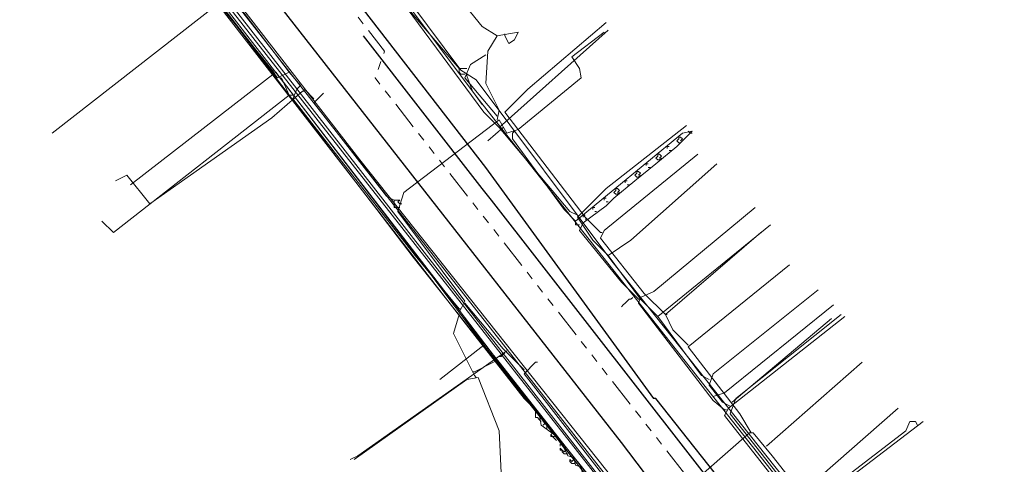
# Model space of a CAD drawing. Header units: metres. Extents: x 196942 to 197942, y 354692 to 355693.
# Tile 23 of 58: x 197117 to 197220, y 355442 to 355488. Entities that reach past the tile are written whole.
import ezdxf
from ezdxf.lldxf.tags import DXFTag

# ---------------------------------------------------------------- set-up
doc = ezdxf.new("R2010")
doc.units = ezdxf.units.M
doc.linetypes.add('RI-GWA', pattern=[18.45, 6, -1.8, 1.75, -1.8, 1.75, -1.8, 1.75, -1.8])
for name, color, linetype, lineweight in [('B-OI-KL-DATA_Orientatieverzoek_BT Nederland_0000566275-G', 90, 'KL-DATA-N', 18), ('B-OI-KL-DATA_Orientatieverzoek_Eurofiber_0000560460-G', 90, 'KL-DATA-N', 18), ('B-OI-KL-DATA_Orientatieverzoek_KPN_0000546663-G', 90, 'KL-DATA-N', 18), ('B-OI-KL-DATA_Orientatieverzoek_Ziggo BV_0000546674-G', 90, 'KL-DATA-N', 18), ('B-OI-KL-ET_LS_Orientatieverzoek_Enexis_0000729946-G', 190, 'KL-LS-N', 18), ('B-OI-KL-ET_MS_Orientatieverzoek_Enexis_0000729946-G', 130, 'KL-MS-N', 18), ('B-OI-KL-GAS_HD_Orientatieverzoek_Enexis_0000729946-G', 30, 'KL-GAS-HD-N', 18), ('B-OI-KL-GAS_LD_Orientatieverzoek_Enexis_0000729946-G', 50, 'KL-GAS-LD-N', 18), ('B-OI-KL-WATER_Orientatieverzoek_Nv WML_0000578862-G', 170, 'KL-WATER-N', 18), ('B-OI-RI-GWA_Orientatieverzoek_roermond_0000584598-G', 30, 'RI-GWA', 18)]:
    doc.layers.add(name, color=color, linetype=linetype, lineweight=lineweight)
doc.layers.add('V-OI-KL-VERVALLEN_LEIDING-G', color=10, linetype='ZIGZAG')
doc.styles.get("Standard").update_dxf_attribs({"font": 'arial.ttf'})
tags = doc.linetypes.add('KL-DATA-N', pattern='A,4,-1,[101,NLCS.SHX,S=0.5,R=0,X=0,Y=0],-1,4,-1,["D",Standard,S=1,R=0,X=-0.25,Y=-0.5],-1.5', length=12.5).pattern_tags.tags
tags[18] = DXFTag(74, 10)
tags = doc.linetypes.add('KL-GAS-HD-N', pattern='A,4,-1,[69,NLCS.SHX,S=0.5,R=0,X=0,Y=0],-1,4,-1,["H",Standard,S=1,R=0,X=0,Y=-0.5],-2', length=13).pattern_tags.tags
tags[18] = DXFTag(74, 10)
tags = doc.linetypes.add('KL-GAS-LD-N', pattern='A,4,-1,[69,NLCS.SHX,S=0.5,R=0,X=0,Y=0],-1,4,-1,["L",Standard,S=1,R=0,X=0.25,Y=-0.5],-2', length=13).pattern_tags.tags
tags[18] = DXFTag(74, 10)
tags = doc.linetypes.add('KL-LS-N', pattern='A,4,-1,[103,NLCS.SHX,S=0.75,R=0,X=0,Y=0],-1,4,-1,["L",Standard,S=1,R=0,X=0,Y=-0.5],-2', length=13).pattern_tags.tags
tags[18] = DXFTag(74, 10)
tags = doc.linetypes.add('KL-MS-N', pattern='A,4,-1,[103,NLCS.SHX,S=0.75,R=0,X=0,Y=0],-1,4,-1,["M",Standard,S=1,R=0,X=0,Y=-0.5],-2', length=13).pattern_tags.tags
tags[18] = DXFTag(74, 10)
doc.linetypes.add('KL-WATER-N', pattern='A,7,-0.5,[168,NLCS.SHX,S=0.75,R=0,X=0.75,Y=0],-2', length=9.5)
doc.linetypes.add('ZIGZAG', pattern='A,0.00254,-5.08,[131,ltypeshp.shx,S=5.08,R=0,X=-5.08,Y=0],-10.16,[131,ltypeshp.shx,S=5.08,R=180,X=5.08,Y=0],-5.08', length=20.32254)

msp = doc.modelspace()

# ---------------------------------------------------------------- linework, layer by layer
at = {"layer": 'B-OI-KL-DATA_Orientatieverzoek_BT Nederland_0000566275-G', "ltscale": 0.5, "flags": 128}
msp.add_lwpolyline([(197225.65672, 355372.53808), (197226.65692, 355376.33884), (197226.65692, 355377.73912), (197222.65612, 355382.94016), (197218.85536, 355385.54068), (197216.85496, 355388.34124), (197206.65292, 355401.34384), (197196.65092, 355414.1464), (197174.84656, 355442.35204), (197168.24524, 355450.95376), (197161.84396, 355459.35544), (197147.041, 355478.55928), (197141.43988, 355485.76072), (197130.63772, 355499.76352), (197125.43668, 355506.56488), (197114.63452, 355520.56768), (197101.0318, 355538.1712), (197089.82956, 355552.174), (197079.42748, 355565.37664)], dxfattribs=at)
at = {"layer": 'B-OI-KL-DATA_Orientatieverzoek_Eurofiber_0000560460-G', "ltscale": 0.5, "flags": 128}
msp.add_lwpolyline([(197497.71112, 355320.92776), (197493.71032, 355318.1272), (197481.70792, 355312.126), (197480.50768, 355311.72592), (197476.1068, 355308.92536), (197474.90656, 355307.32504), (197473.50628, 355307.125), (197461.70392, 355300.1236), (197450.50168, 355293.32224), (197430.29764, 355276.71892), (197420.0956, 355268.51728), (197420.69572, 355267.31704), (197427.69712, 355258.71532), (197427.29704, 355257.31504), (197415.49468, 355248.1132), (197406.69292, 355258.51528), (197404.49248, 355258.91536), (197399.0914, 355254.71452), (197380.48768, 355240.1116), (197371.88596, 355233.51028), (197365.0846, 355228.30924), (197353.0822, 355219.1074), (197347.68112, 355215.30664), (197346.0808, 355215.50668), (197345.88076, 355216.70692), (197346.88096, 355218.1072), (197346.68092, 355220.90776), (197313.27424, 355263.51628), (197303.87236, 355275.71872), (197293.0702, 355289.72152), (197285.0686, 355300.1236), (197274.26644, 355314.1264), (197257.86316, 355335.33064), (197241.85996, 355356.1348), (197237.25904, 355352.53408), (197234.25844, 355340.73172), (197232.85816, 355334.93056), (197230.65772, 355335.33064), (197229.0574, 355335.73072), (197214.65452, 355339.73152), (197214.0544, 355340.53168), (197214.45448, 355340.93176), (197214.65452, 355342.33204), (197215.85476, 355346.73292), (197218.25524, 355356.33484), (197219.25544, 355359.73552), (197219.45548, 355363.93636), (197219.85556, 355376.73892), (197221.25584, 355378.1392), (197221.0558, 355381.73992), (197220.45568, 355383.94036), (197208.45328, 355398.74332), (197187.84916, 355426.1488), (197176.44688, 355440.35164), (197158.0432, 355463.55628), (197154.24244, 355468.55728), (197149.0414, 355475.35864), (197143.84036, 355482.16), (197138.63932, 355488.96136), (197129.43748, 355500.96376), (197123.83636, 355508.1652), (197102.63212, 355535.37064), (197080.82776, 355563.57628), (197078.62732, 355565.77672), (197076.22684, 355566.57688), (197071.82596, 355566.37684), (197070.82576, 355566.1768), (197071.0258, 355567.57708), (197081.42788, 355598.58328), (197075.0266, 355602.58408), (197070.22564, 355606.98496)], dxfattribs=at)
at = {"layer": 'B-OI-KL-DATA_Orientatieverzoek_KPN_0000546663-G', "ltscale": 0.5, "flags": 128}
for points in [[(197180.0476, 355434.75052), (197179.64752, 355435.95076), (197179.0474, 355436.55088), (197176.64692, 355439.75152), (197176.64692, 355440.35164), (197175.84676, 355440.55168), (197175.64672, 355441.55188), (197175.0466, 355441.75192), (197174.84656, 355442.55208), (197174.24644, 355442.75212), (197173.84636, 355443.55228), (197172.84616, 355444.95256), (197171.44588, 355445.95276), (197171.24584, 355447.153), (197169.64552, 355448.75332), (197163.24424, 355456.95496), (197126.23684, 355504.76452), (197126.23684, 355505.36464), (197127.83716, 355505.56468), (197139.83956, 355514.36644), (197146.84096, 355505.36464), (197148.84136, 355506.36484), (197155.44268, 355510.96576), (197154.64252, 355512.56608), (197150.64172, 355518.1672), (197153.24224, 355519.96756), (197153.24224, 355520.56768), (197153.64232, 355520.56768), (197153.24224, 355520.1676)], [(197221.85596, 355408.54528), (197221.25584, 355409.74552), (197220.25564, 355410.34564), (197219.45548, 355411.94596), (197178.84736, 355463.1562), (197164.64452, 355482.16), (197163.0442, 355483.1602), (197156.0428, 355492.56208), (197155.84276, 355493.76232), (197155.44268, 355493.36224), (197155.84276, 355493.56228), (197155.64272, 355493.76232)], [(197163.64432, 355482.56008), (197163.64432, 355482.76012)], [(197163.64432, 355482.56008), (197164.24444, 355480.95976), (197165.24464, 355479.55948)], [(197170.84576, 355447.153), (197170.84576, 355447.35304)], [(197171.44588, 355446.35284), (197171.24584, 355446.55288), (197171.0458, 355446.75292), (197170.84576, 355446.75292), (197170.84576, 355447.153)], [(197172.046, 355445.55268), (197172.046, 355446.1528), (197171.84596, 355446.35284), (197171.64592, 355446.35284), (197171.84596, 355446.1528), (197171.64592, 355445.95276)], [(197172.44608, 355445.35264), (197172.44608, 355445.55268)], [(197172.44608, 355444.95256), (197172.64612, 355445.1526), (197172.44608, 355445.35264)], [(197173.0462, 355444.35244), (197172.44608, 355444.95256)], [(197172.64612, 355444.75252), (197172.44608, 355444.75252), (197172.44608, 355444.95256)], [(197172.64612, 355444.75252), (197172.84616, 355444.75252)], [(197173.44628, 355443.75232), (197173.44628, 355443.95236)], [(197174.24644, 355442.95216), (197173.84636, 355442.95216), (197173.64632, 355443.1522), (197173.64632, 355443.35224), (197173.44628, 355443.55228), (197173.44628, 355443.35224), (197173.64632, 355443.35224)], [(197173.64632, 355443.35224), (197173.84636, 355443.1522), (197174.0464, 355443.35224)], [(197173.84636, 355443.55228), (197173.84636, 355443.75232)], [(197173.84636, 355443.1522), (197174.0464, 355443.35224), (197173.84636, 355443.55228)], [(197175.0466, 355441.95196), (197174.64652, 355441.95196), (197174.44648, 355442.152), (197174.44648, 355442.35204), (197174.64652, 355442.152), (197174.84656, 355442.35204)]]:
    msp.add_lwpolyline(points, dxfattribs=at)
at = {"layer": 'B-OI-KL-DATA_Orientatieverzoek_Ziggo BV_0000546674-G', "ltscale": 0.5, "flags": 128}
for points in [[(197143.44028, 355482.96016), (197137.63912, 355490.1616), (197120.23564, 355476.55888)], [(197177.64712, 355466.1568), (197176.0468, 355467.75712), (197167.64512, 355478.75932), (197170.0456, 355481.1598), (197178.24724, 355488.1612)], [(197165.44468, 355454.35444), (197158.84336, 355463.1562), (197143.64032, 355482.96016), (197128.43728, 355471.1578)], [(197184.44848, 355457.55508), (197182.24804, 355459.75552), (197177.64712, 355465.55668), (197178.0472, 355466.35684), (197187.84916, 355474.35844)], [(197177.64712, 355466.1568), (197177.84716, 355466.1568)], [(197186.84896, 355454.35444), (197185.24864, 355455.95476), (197184.44848, 355457.55508), (197194.45048, 355466.1568)], [(197193.45028, 355445.1526), (197192.25004, 355447.153), (197186.84896, 355454.1544), (197197.45108, 355462.75612)], [(197184.44848, 355457.55508), (197184.64852, 355457.55508)], [(197191.44988, 355448.35324), (197201.85196, 355457.155)], [(197181.44788, 355434.95056), (197179.24744, 355437.151), (197165.44468, 355454.35444), (197160.84376, 355450.75372)], [(197195.0506, 355443.75232), (197205.0526, 355452.55408)], [(197198.85136, 355438.95136), (197208.85336, 355447.75312)], [(197189.24944, 355424.1484), (197188.0492, 355426.1488), (197185.64872, 355428.94936), (197182.64812, 355432.75012), (197181.64792, 355433.95036), (197181.64792, 355434.95056), (197193.25024, 355445.1526), (197193.65032, 355445.1526), (197195.65072, 355442.75212), (197199.25144, 355438.1512), (197204.45248, 355431.54988), (197207.45308, 355427.74912)]]:
    msp.add_lwpolyline(points, dxfattribs=at)
at = {"layer": 'B-OI-KL-ET_LS_Orientatieverzoek_Enexis_0000729946-G', "ltscale": 0.5, "flags": 128}
for points in [[(197166.84496, 355477.95916), (197167.045, 355478.95936), (197165.64472, 355481.75992), (197165.84476, 355485.1606), (197166.84496, 355486.76092), (197165.24464, 355487.76112), (197160.0436, 355494.1624), (197156.44288, 355492.162), (197155.44268, 355492.36204), (197151.64192, 355497.56308), (197148.84136, 355501.96396), (197143.44028, 355509.1654), (197142.64012, 355509.56548), (197144.0404, 355509.96556), (197143.84036, 355511.56588), (197143.44028, 355511.36584)], [(197162.84416, 355458.1552), (197158.24324, 355463.75632), (197145.44068, 355480.1596), (197145.84076, 355481.1598), (197146.24084, 355481.55988), (197145.0406, 355482.96016), (197143.84036, 355482.36004), (197124.83656, 355506.96496), (197125.63672, 355507.76512), (197136.23884, 355494.36244), (197137.43908, 355494.76252)], [(197145.0406, 355482.96016), (197136.83896, 355493.76232), (197136.83896, 355494.36244)], [(197162.84416, 355483.36024), (197158.0432, 355488.96136), (197156.0428, 355491.56188), (197156.0428, 355492.162)], [(197195.65072, 355416.1468), (197167.045, 355452.55408), (197162.84416, 355457.75512), (197163.44428, 355458.95536), (197156.44288, 355468.35724), (197157.043, 355470.35764), (197167.045, 355477.95916), (197167.84516, 355476.55888), (197169.0454, 355476.95896), (197175.64672, 355482.36004), (197175.44668, 355483.36024), (197174.64652, 355484.56048), (197178.0472, 355487.161)], [(197166.84496, 355486.76092), (197169.0454, 355487.161), (197168.64532, 355486.36084), (197168.0452, 355485.96076), (197167.64512, 355486.76092)], [(197167.64512, 355486.76092), (197167.64512, 355486.96096)], [(197166.84496, 355478.35924), (197163.44428, 355482.36004), (197164.0444, 355483.76032), (197165.64472, 355484.76052)], [(197163.44428, 355482.76012), (197163.0442, 355482.76012), (197162.84416, 355482.96016), (197162.84416, 355483.36024), (197163.64432, 355483.36024)], [(197145.0406, 355480.55968), (197144.24044, 355482.36004)], [(197145.0406, 355480.55968), (197126.63692, 355466.1568), (197125.43668, 355467.35704)], [(197145.0406, 355480.55968), (197145.44068, 355480.55968)], [(197147.64112, 355480.1596), (197146.64092, 355481.1598)], [(197156.0428, 355469.55748), (197155.24264, 355469.95756), (197147.64112, 355479.75952), (197148.64132, 355480.75972)], [(197167.44508, 355477.159), (197165.84476, 355475.75872)], [(197181.64792, 355459.1554), (197179.84756, 355460.95576), (197175.44668, 355466.35684), (197175.84676, 355467.157), (197178.24724, 355468.95736), (197179.0474, 355469.75752), (197181.24784, 355471.55788), (197183.44828, 355473.35824), (197185.64872, 355475.1586), (197187.24904, 355476.75892), (197186.24884, 355476.55888), (197175.0466, 355467.35704), (197173.84636, 355468.55728), (197168.44528, 355475.95876), (197168.44528, 355476.55888)], [(197168.44528, 355476.55888), (197168.64532, 355476.75892)], [(197185.84876, 355475.95876), (197185.84876, 355476.1588), (197186.0488, 355476.1588)], [(197186.0488, 355475.75872), (197186.24884, 355475.95876), (197186.0488, 355476.1588)], [(197187.049, 355476.55888), (197186.84896, 355476.75892)], [(197187.049, 355476.55888), (197187.24904, 355476.55888)], [(197184.64852, 355474.95856), (197184.64852, 355475.1586), (197184.84856, 355475.1586)], [(197185.84876, 355475.55868), (197185.64872, 355475.75872), (197185.84876, 355475.95876)], [(197185.84876, 355475.55868), (197186.0488, 355475.55868), (197186.24884, 355475.75872)], [(197183.64832, 355473.75832), (197183.44828, 355473.95836), (197183.64832, 355474.1584)], [(197183.64832, 355474.1584), (197183.64832, 355474.35844), (197183.84836, 355474.35844)], [(197183.84836, 355473.95836), (197184.0484, 355474.1584), (197183.84836, 355474.35844)], [(197184.84856, 355474.75852), (197185.0486, 355474.75852)], [(197182.44808, 355473.1582), (197182.44808, 355473.35824), (197182.64812, 355473.35824)], [(197183.64832, 355473.75832), (197183.84836, 355473.75832), (197184.0484, 355473.95836)], [(197181.44788, 355471.95796), (197181.24784, 355472.158), (197181.44788, 355472.35804)], [(197181.44788, 355472.35804), (197181.44788, 355472.55808), (197181.64792, 355472.55808)], [(197181.44788, 355471.95796), (197181.64792, 355471.95796), (197181.84796, 355472.158)], [(197181.64792, 355472.158), (197181.84796, 355472.35804), (197181.64792, 355472.55808)], [(197182.64812, 355472.95816), (197182.84816, 355472.95816)], [(197180.24764, 355471.35784), (197180.24764, 355471.55788), (197180.44768, 355471.55788)], [(197180.44768, 355471.1578), (197180.64772, 355471.1578)], [(197179.24744, 355470.1576), (197179.0474, 355470.35764), (197179.24744, 355470.55768)], [(197179.24744, 355470.55768), (197179.24744, 355470.75772), (197179.44748, 355470.75772)], [(197179.24744, 355470.1576), (197179.44748, 355470.1576), (197179.64752, 355470.35764)], [(197179.44748, 355470.35764), (197179.64752, 355470.55768), (197179.44748, 355470.75772)], [(197156.44288, 355468.75732), (197156.0428, 355468.75732), (197156.0428, 355469.55748), (197156.64292, 355469.55748), (197156.44288, 355469.35744), (197156.64292, 355469.1574)], [(197156.64292, 355469.1574), (197156.84296, 355469.1574)], [(197178.0472, 355469.55748), (197178.0472, 355469.75752), (197178.24724, 355469.75752)], [(197178.24724, 355469.35744), (197178.44728, 355469.35744)], [(197156.44288, 355468.75732), (197156.64292, 355468.75732)], [(197175.84676, 355467.75712), (197175.84676, 355467.95716), (197176.0468, 355467.95716)], [(197176.84696, 355468.55728), (197176.84696, 355468.75732), (197177.047, 355468.75732)], [(197177.047, 355468.35724), (197177.24704, 355468.35724)], [(197190.64972, 355447.55308), (197189.44948, 355448.55328), (197181.64792, 355458.75532), (197181.84796, 355459.35544), (197183.24824, 355459.95556), (197193.85036, 355468.75732)], [(197175.44668, 355466.95696), (197175.0466, 355466.95696), (197175.0466, 355467.35704)], [(197176.0468, 355467.55708), (197176.24684, 355467.55708)], [(197169.64552, 355451.75392), (197167.44508, 355453.95436), (197163.44428, 355458.75532)], [(197181.0478, 355459.35544), (197180.84776, 355459.1554), (197180.64772, 355459.1554), (197180.44768, 355458.95536), (197180.24764, 355458.75532), (197180.0476, 355458.55528), (197179.84756, 355458.35524)], [(197181.64792, 355459.1554), (197181.84796, 355459.1554)], [(197189.44948, 355448.95336), (197190.64972, 355449.35344), (197202.052, 355458.55528)], [(197164.44448, 355451.1538), (197162.24404, 355455.55468), (197162.84416, 355457.55508)], [(197162.84416, 355458.1552), (197163.0442, 355458.1552)], [(197198.85136, 355437.151), (197198.0512, 355437.55108), (197190.64972, 355446.95296), (197191.0498, 355447.75312), (197203.25224, 355457.35504)], [(197167.64512, 355453.55428), (197167.44508, 355453.35424), (197167.24504, 355453.1542), (197167.045, 355453.1542)], [(197164.44448, 355451.55388), (197166.44488, 355452.55408), (197166.84496, 355452.75412)], [(197186.84896, 355429.74952), (197186.24884, 355430.34964), (197186.0488, 355431.34984), (197183.64832, 355433.35024), (197169.64552, 355451.35384), (197170.84576, 355452.55408), (197171.0458, 355452.55408)], [(197164.44448, 355451.55388), (197164.24444, 355451.55388)], [(197163.44428, 355421.74792), (197163.84436, 355424.54848), (197163.84436, 355430.94976), (197166.24484, 355435.95076), (197167.24504, 355440.95176), (197167.045, 355445.35264), (197164.84456, 355450.95376), (197163.64432, 355450.75372), (197151.84196, 355442.35204)], [(197164.44448, 355451.1538), (197164.64452, 355450.95376)], [(197190.64972, 355447.55308), (197190.84976, 355447.55308)], [(197203.45228, 355431.34984), (197202.65212, 355431.74992), (197198.85136, 355436.55088), (197199.25144, 355437.35104), (197209.65352, 355445.35264), (197210.0536, 355446.35284), (197210.65372, 355446.35284), (197210.85376, 355445.95276)]]:
    msp.add_lwpolyline(points, dxfattribs=at)
at = {"layer": 'B-OI-KL-ET_MS_Orientatieverzoek_Enexis_0000729946-G', "ltscale": 0.5, "flags": 128}
msp.add_lwpolyline([(197212.65412, 355394.74252), (197179.0474, 355438.35124), (197128.43728, 355502.96416), (197115.83476, 355518.1672), (197115.0346, 355519.76752), (197129.23744, 355530.76972), (197129.83756, 355533.1702), (197176.24684, 355567.97716), (197184.64852, 355572.97816)], dxfattribs=at)
at = {"layer": 'B-OI-KL-GAS_HD_Orientatieverzoek_Enexis_0000729946-G', "ltscale": 0.5, "flags": 128}
msp.add_lwpolyline([(197239.65952, 355356.1348), (197238.0592, 355354.53448), (197234.25844, 355351.93396), (197217.45508, 355356.73492), (197220.65572, 355375.1386), (197220.0556, 355383.34024), (197218.25524, 355388.34124), (197178.44728, 355439.35144), (197130.0376, 355501.56388), (197115.83476, 355519.1674), (197114.63452, 355519.56748), (197114.23444, 355520.56768), (197113.23424, 355520.36764), (197112.83416, 355522.168), (197080.62772, 355563.37624), (197078.62732, 355564.77652), (197066.22484, 355565.57668), (197055.82276, 355568.57728), (197051.62192, 355567.97716), (197047.42108, 355566.97696), (197046.62092, 355568.1772), (197033.61832, 355622.38804), (197033.0182, 355625.38864), (196968.20524, 355612.38604), (196943.20024, 355607.58508)], dxfattribs=at)
at = {"layer": 'B-OI-KL-GAS_LD_Orientatieverzoek_Enexis_0000729946-G', "ltscale": 0.5, "flags": 128}
for points in [[(197214.45448, 355398.74332), (197196.0508, 355422.74812), (197179.84756, 355444.1524), (197126.83696, 355511.96596), (197118.0352, 355523.56828), (197117.23504, 355524.36844), (197117.035, 355524.56848), (197117.035, 355524.76852), (197116.83496, 355524.96856), (197116.63492, 355524.96856), (197109.0334, 355534.97056), (197104.63252, 355539.77152), (197104.43248, 355539.77152), (197103.23224, 355541.57188), (197102.032, 355543.37224), (197107.83316, 355547.77312), (197122.63612, 355528.96936), (197122.63612, 355527.96916)], [(197117.035, 355523.76832), (197117.23504, 355524.1684), (197120.0356, 355524.36844), (197120.23564, 355525.96876), (197122.43608, 355526.1688), (197122.63612, 355527.76912), (197123.43628, 355527.76912), (197148.44128, 355494.96256), (197148.64132, 355494.96256), (197165.64472, 355472.95816), (197183.24824, 355448.75332), (197183.44828, 355448.75332), (197219.0554, 355403.74432)], [(197193.0502, 355421.74792), (197180.84776, 355437.35104), (197133.83836, 355497.36304), (197126.0368, 355507.56508), (197124.0364, 355506.56488), (197119.0354, 355502.76412)], [(197167.045, 355477.159), (197165.44468, 355478.75932), (197154.24244, 355493.96236), (197154.44248, 355494.76252), (197155.24264, 355495.36264), (197160.24364, 355495.56268), (197165.64472, 355499.1634), (197166.44488, 355499.1634), (197167.045, 355498.96336), (197175.24664, 355505.1646), (197174.64652, 355506.36484)], [(197165.24464, 355470.75772), (197152.84216, 355486.76092)], [(197175.24664, 355467.95716), (197174.44648, 355468.35724), (197167.045, 355477.159), (197178.44728, 355487.36104)], [(197146.44088, 355480.95976), (197143.24024, 355478.1592), (197130.43768, 355469.1574), (197128.0372, 355472.158), (197126.83696, 355471.55788)], [(197146.44088, 355480.95976), (197146.64092, 355480.95976)], [(197167.045, 355477.159), (197167.24504, 355477.159)], [(197178.44728, 355463.75632), (197176.84696, 355465.35664), (197175.24664, 355467.75712), (197178.24724, 355470.75772), (197186.64892, 355477.35904)], [(197183.64832, 355457.35504), (197181.84796, 355459.1554), (197178.44728, 355463.75632), (197180.84776, 355465.35664), (197189.84956, 355473.35824)], [(197220.85576, 355401.34384), (197219.65552, 355400.54368), (197217.25504, 355403.94436), (197166.24484, 355469.55748)], [(197189.0494, 355450.75372), (197188.24924, 355451.1538), (197183.64832, 355457.35504), (197195.45068, 355466.95696)], [(197191.24984, 355447.95316), (197190.44968, 355448.35324), (197189.0494, 355450.1536), (197189.44948, 355451.35384), (197200.45168, 355460.1556)], [(197199.45148, 355437.151), (197197.65112, 355438.95136), (197191.24984, 355447.153), (197191.84996, 355448.75332), (197202.85216, 355457.55508)], [(197167.84516, 355453.75432), (197152.24204, 355442.75212), (197151.44188, 355442.35204)], [(197204.0524, 355431.34984), (197201.85196, 355433.55028), (197199.45148, 355437.151), (197211.45388, 355446.35284)]]:
    msp.add_lwpolyline(points, dxfattribs=at)
at = {"layer": 'B-OI-KL-WATER_Orientatieverzoek_Nv WML_0000578862-G', "ltscale": 0.5, "flags": 128}
for points in [[(197217.85516, 355384.94056), (197219.45548, 355387.34104), (197229.25744, 355397.143), (197228.0572, 355399.54348), (197228.0572, 355401.54388), (197209.65352, 355423.34824), (197164.84456, 355480.1596), (197156.64292, 355491.1618), (197156.44288, 355491.76192), (197155.84276, 355491.76192), (197154.64252, 355493.56228), (197142.24004, 355508.56528), (197131.0378, 355523.1682), (197121.23584, 355536.57088), (197110.43368, 355550.37364), (197094.0304, 355571.97796), (197093.0302, 355574.1784), (197091.42988, 355580.57968), (197075.42668, 355601.38384), (197071.22584, 355608.1852), (197068.0252, 355615.38664), (197065.62472, 355625.38864), (197064.62452, 355632.39004), (197064.82456, 355640.1916)], [(197219.45548, 355387.34104), (197217.85516, 355388.94136), (197191.64992, 355424.34844), (197152.44208, 355473.75832), (197119.0354, 355516.96696), (197103.23224, 355537.37104), (197099.83156, 355540.77172), (197100.0316, 355541.77192), (197100.83176, 355542.37204), (197101.0318, 355543.1722), (197101.43188, 355543.1722), (197101.43188, 355542.57208), (197101.23184, 355542.77212), (197101.43188, 355542.97216)]]:
    msp.add_lwpolyline(points, dxfattribs=at)
at = {"layer": 'B-OI-RI-GWA_Orientatieverzoek_roermond_0000584598-G', "ltscale": 0.5, "flags": 128}
msp.add_lwpolyline([(197057.42308, 355611.38584), (197114.0344, 355537.97116), (197155.0426, 355485.1606), (197154.0424, 355482.36004), (197220.65572, 355397.143), (197220.85576, 355397.143), (197225.85676, 355394.54248)], dxfattribs=at)
at = {"layer": 'V-OI-KL-VERVALLEN_LEIDING-G', "ltscale": 0.5, "flags": 128}
for points in [[(197219.0554, 355403.74432), (197183.44828, 355448.75332), (197183.24824, 355448.75332), (197165.64472, 355472.95816), (197148.64132, 355494.96256), (197148.44128, 355494.96256), (197123.43628, 355527.76912), (197122.63612, 355528.96936), (197107.83316, 355547.77312), (197107.63312, 355548.1732), (197102.032, 355555.1746), (197100.63172, 355557.37504), (197099.0314, 355558.97536), (197093.83036, 355565.57668), (197092.83016, 355568.37724), (197092.23004, 355568.37724), (197054.62252, 355618.58728), (197041.41988, 355635.39064)], [(197214.45448, 355398.74332), (197196.0508, 355422.74812), (197179.84756, 355444.1524), (197126.83696, 355511.96596), (197118.0352, 355523.56828), (197117.23504, 355524.36844), (197117.035, 355524.56848), (197117.035, 355524.76852), (197116.83496, 355524.96856), (197116.63492, 355524.96856), (197109.0334, 355534.97056), (197104.63252, 355539.77152), (197104.43248, 355539.77152), (197103.23224, 355541.57188), (197102.032, 355543.37224), (197107.83316, 355547.77312), (197122.63612, 355528.96936), (197122.63612, 355527.96916)], [(197227.057, 355393.94236), (197221.25584, 355401.34384), (197220.85576, 355401.34384), (197219.65552, 355400.54368), (197217.25504, 355403.94436), (197166.24484, 355469.55748), (197165.24464, 355470.75772), (197152.84216, 355486.76092)]]:
    msp.add_lwpolyline(points, dxfattribs=at)

doc.saveas('drawing.dxf')
